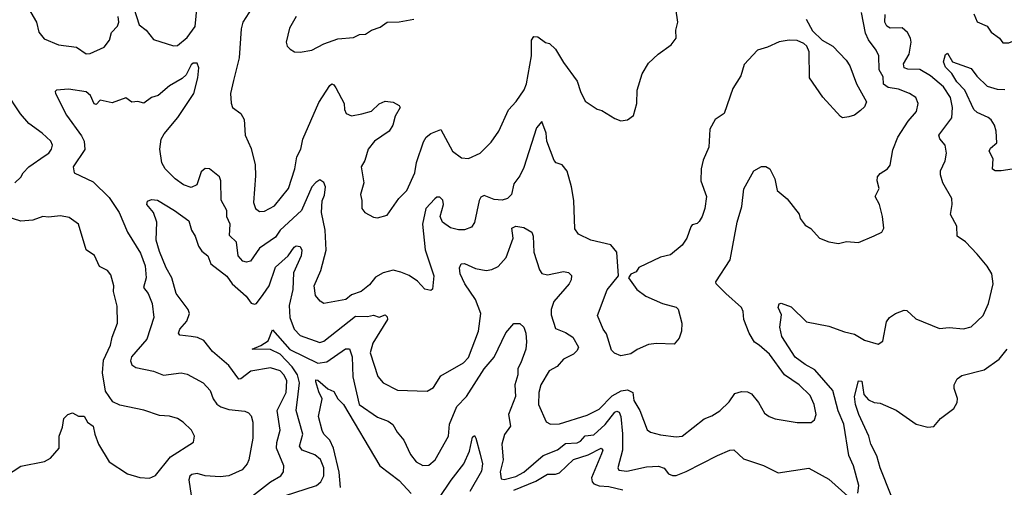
# Model space of a CAD drawing. Extents: x 1839239 to 1929705, y 762242 to 910352.
# Tile 87 of 256: x 1860849 to 1865822, y 823237 to 825598. Entities that reach past the tile are written whole.
import ezdxf

# ---------------------------------------------------------------- set-up
doc = ezdxf.new("R2010")
doc.units = 0

msp = doc.modelspace()

# ---------------------------------------------------------------- linework, layer by layer
at = {"layer": '0CON10XD'}
for points in [[(1861425, 825656.7), (1861452.9, 825572.9), (1861487.1, 825545), (1861525, 825498), (1861625, 825466.7), (1861645, 825468.1), (1861695, 825508.6), (1861735, 825564.3), (1861745, 825668)], [(1862051.5, 825705), (1861976.2, 825585), (1861967.9, 825552.1), (1861957.9, 825405), (1861929.1, 825290.9), (1861913.1, 825225), (1861916.7, 825176.7), (1861924.2, 825154.2), (1861966, 825125), (1861982, 825095), (1861987.5, 825015), (1862017.9, 824947.9), (1862038.5, 824865), (1862040.3, 824809.7), (1862028.9, 824675), (1862040, 824645), (1862060.3, 824630.3), (1862085, 824631.9), (1862135, 824657.8), (1862206.1, 824745), (1862237.7, 824845), (1862247.7, 824905), (1862268.9, 824945), (1862278.8, 824995), (1862360.1, 825179.9), (1862415, 825265.7), (1862425, 825274), (1862435, 825270), (1862445, 825254), (1862487.1, 825175), (1862489.2, 825145), (1862498, 825125), (1862525, 825113.1), (1862577.5, 825122.5), (1862625, 825136.5), (1862665, 825172.7), (1862695, 825187.5), (1862735, 825181.2), (1862766, 825165), (1862770.8, 825155), (1862745, 825111.2), (1862733.5, 825065), (1862714.6, 825035.4), (1862641.5, 824985), (1862608.2, 824945), (1862592.1, 824887.9), (1862573.5, 824855), (1862587.5, 824775), (1862570.5, 824715), (1862577.5, 824685), (1862576, 824645), (1862591.2, 824625), (1862635, 824601.4), (1862655, 824597.1), (1862705, 824611.2), (1862764.3, 824695), (1862804.4, 824735), (1862844.6, 824825.4), (1862853.1, 824876.9), (1862888.3, 824981.7), (1862902, 825005), (1862925, 825024), (1862975, 825043.3), (1863035, 824934), (1863080.5, 824900.5), (1863115, 824896.7), (1863175, 824923.8), (1863229.5, 824980.5), (1863269.4, 825035), (1863317.3, 825142.7), (1863356.7, 825185), (1863396.5, 825243.5), (1863407.7, 825275), (1863434.4, 825415), (1863432.9, 825495), (1863445, 825513.8), (1863465, 825511.2), (1863505, 825483.3), (1863525, 825477.5), (1863555, 825450), (1863595, 825382), (1863665, 825287.5), (1863681.4, 825235), (1863705, 825187.5), (1863765, 825146.7), (1863789.5, 825139.5), (1863855, 825098.8), (1863885, 825088), (1863917.7, 825092.3), (1863948.8, 825115), (1863966, 825175), (1863967.3, 825242.7), (1863992.5, 825325), (1864025, 825378.8), (1864073.8, 825425), (1864138.3, 825471.7), (1864163.8, 825505), (1864162, 825545), (1864172, 825585), (1864163.3, 825655)], [(1860892.5, 825655), (1860933.3, 825585), (1860945, 825535.7), (1860972.3, 825502.3), (1861045, 825470.5), (1861135, 825458.9), (1861185, 825426.2), (1861205, 825428), (1861275, 825458.8), (1861301.5, 825495), (1861313, 825533), (1861342.9, 825565), (1861348.8, 825585), (1861346.2, 825615)], [(1862025, 823194.2), (1862115, 823264), (1862166.9, 823295), (1862181.5, 823315), (1862182.3, 823345), (1862146.2, 823435), (1862146.7, 823463.3), (1862164, 823525), (1862149, 823625), (1862193.8, 823715), (1862198.4, 823775), (1862185, 823803.1), (1862165, 823824.7), (1862115, 823840.7), (1862016.3, 823823.7), (1861965, 823783.8), (1861955, 823782.2), (1861905, 823852.7), (1861822.4, 823922.4), (1861778.5, 823978.5), (1861747, 823993), (1861715, 823998.9), (1861657.5, 824005), (1861650, 824015), (1861657.3, 824035), (1861692.5, 824075), (1861706.9, 824115), (1861699.4, 824135), (1861639.6, 824215), (1861617.8, 824295), (1861588.4, 824345), (1861555, 824427.1), (1861538.5, 824485), (1861541.1, 824575), (1861523.8, 824623.8), (1861491.2, 824665), (1861495, 824682.5), (1861515, 824690), (1861545, 824686), (1861631.2, 824635), (1861702.9, 824582.9), (1861716.5, 824535), (1861735.6, 824505), (1861751.1, 824455), (1861769.1, 824429.1), (1861799.4, 824405), (1861814.6, 824364.6), (1861895, 824302.2), (1861922.5, 824265), (1861992.2, 824202.2), (1862017, 824167), (1862035, 824160.8), (1862045, 824165.8), (1862078.8, 824211.2), (1862108.9, 824255), (1862140.7, 824349.2), (1862204, 824406), (1862235, 824448.9), (1862245.6, 824455.6), (1862265, 824452.5), (1862274.3, 824435), (1862269.6, 824405), (1862230.8, 824319.2), (1862228.8, 824235), (1862209.8, 824155), (1862213.7, 824095), (1862235, 824035.6), (1862265, 824003.2), (1862365, 823967.9), (1862385, 823974.6), (1862545, 824101.6), (1862605, 824099.4), (1862635, 824105.9), (1862665, 824096.4), (1862695, 824107.5), (1862705, 824097.5), (1862705.5, 824085), (1862632.5, 823965), (1862619.1, 823915), (1862656.7, 823796.7), (1862683.8, 823763.8), (1862756.8, 823726.8), (1862907.2, 823722.8), (1862938.7, 823741.3), (1862975, 823799.2), (1863090, 823865), (1863115, 823892.9), (1863166.5, 824025), (1863177.7, 824115), (1863150.9, 824185), (1863097.1, 824265), (1863073.7, 824315), (1863069.5, 824345), (1863078.8, 824365), (1863095, 824367.8), (1863151.2, 824341.2), (1863205, 824330.8), (1863233.7, 824336.3), (1863265, 824352), (1863305, 824396.5), (1863341.3, 824495), (1863334.4, 824545), (1863353.9, 824556.1), (1863395, 824548.4), (1863435.3, 824525), (1863442.5, 824505), (1863445.8, 824425), (1863473.2, 824335), (1863485.7, 824315.7), (1863515, 824309.7), (1863596, 824326), (1863620.9, 824320.9), (1863635, 824306.7), (1863633.3, 824285), (1863623.5, 824265), (1863546.4, 824175), (1863533.1, 824135), (1863532.2, 824107.8), (1863555, 824039.5), (1863605, 824018.9), (1863643.1, 823995), (1863670.5, 823945), (1863665, 823927.1), (1863645, 823909.6), (1863595, 823884.6), (1863562.6, 823847.4), (1863523.3, 823825), (1863481.5, 823755), (1863470.6, 823715), (1863469.4, 823655), (1863507, 823567), (1863530, 823555), (1863575, 823556.5), (1863715, 823600.5), (1863775, 823631.8), (1863840.7, 823699.3), (1863885.8, 823724.2), (1863918.9, 823728.9), (1863944.7, 823714.7), (1863950, 823675), (1863981.2, 823625), (1864017.8, 823527.8), (1864035.3, 823515.3), (1864085, 823501.5), (1864165, 823492.2), (1864195, 823495.5), (1864305, 823582), (1864345, 823597.5), (1864385, 823622.5), (1864431.5, 823668.5), (1864460, 823710), (1864495, 823720.6), (1864525, 823718.1), (1864545, 823708.6), (1864580.6, 823665), (1864611.1, 823611.1), (1864634.1, 823594.1), (1864665, 823582.5), (1864775, 823564.4), (1864845.5, 823564.5), (1864862.6, 823577.4), (1864871.5, 823605), (1864861.5, 823655), (1864840.6, 823700.6), (1864785, 823754.5), (1864711.5, 823805), (1864635, 823909.5), (1864584.1, 823954.1), (1864560.2, 823970.2), (1864532.9, 824015), (1864505.5, 824085), (1864502.5, 824125), (1864494.4, 824145), (1864415.3, 824215.3), (1864367.1, 824265), (1864364.4, 824275), (1864437.3, 824385), (1864472.5, 824575), (1864495.5, 824655), (1864505.5, 824744.5), (1864556.7, 824835), (1864595, 824856.7), (1864616.4, 824856.4), (1864636.7, 824845), (1864662.2, 824795), (1864674.4, 824735), (1864725, 824694), (1864785.4, 824615.4), (1864790, 824595), (1864815, 824560), (1864845, 824543.8), (1864887.5, 824495), (1864935, 824476.7), (1864985, 824467.5), (1865025, 824478.8), (1865085, 824473.3), (1865165, 824506.7), (1865202.5, 824525), (1865212.5, 824545), (1865206.2, 824605), (1865191.2, 824665), (1865170, 824705), (1865190, 824745), (1865178.9, 824785), (1865181.9, 824805), (1865195, 824820.8), (1865231.2, 824845), (1865245, 824863.3), (1865258.3, 824941.7), (1865284.5, 825005), (1865335.5, 825085), (1865377.8, 825135), (1865385.7, 825175.7), (1865374.2, 825205), (1865342.5, 825225), (1865287.6, 825247.6), (1865235, 825256.1), (1865212, 825272), (1865209.2, 825309.2), (1865188.9, 825345), (1865188.5, 825415), (1865175, 825444), (1865135, 825496.2), (1865120, 825530), (1865101.1, 825635)], [(1862245.8, 825615), (1862210.8, 825555), (1862194, 825485), (1862200, 825465), (1862215, 825450), (1862236.2, 825436.2), (1862265, 825434)], [(1865082.2, 823207.8), (1865086.1, 823245), (1865059.2, 823345), (1865036.6, 823396.6), (1865010.5, 823555), (1864982.6, 823622.6), (1864956.1, 823725), (1864865, 823829.6), (1864815, 823856.6), (1864765, 823893.2), (1864698.3, 823998.3), (1864687.3, 824045), (1864697, 824107), (1864680, 824145), (1864685, 824163.8), (1864695, 824167.1), (1864745, 824148), (1864822.2, 824072.2), (1864935, 824050.6), (1865015, 824021.5), (1865065, 824010.9), (1865115, 823980.6), (1865185, 823958.8), (1865208.8, 823975), (1865227.3, 824072.7), (1865241.2, 824095), (1865272.5, 824115), (1865315, 824131.2), (1865328.8, 824128.8), (1865375, 824086.7), (1865495, 824039.4), (1865543.2, 824043.2), (1865615, 824037.8), (1865655, 824047.5), (1865714.5, 824105), (1865742.2, 824165), (1865765.7, 824265), (1865758, 824315), (1865735, 824353.8), (1865685, 824413.8), (1865625, 824475.8), (1865582.9, 824505), (1865581.4, 824555), (1865549.2, 824615), (1865558.6, 824665), (1865556.9, 824695), (1865511.1, 824775), (1865499.4, 824815), (1865500, 824835), (1865523.1, 824885), (1865530, 824925), (1865522.5, 824965), (1865496.1, 824996.1), (1865490.9, 825015), (1865557.1, 825102.9), (1865559.8, 825155), (1865550.2, 825205), (1865515, 825259.6), (1865449.6, 825315), (1865395, 825347.5), (1865335, 825348.9), (1865315, 825355.7), (1865313.2, 825375), (1865341.6, 825425), (1865350.4, 825485), (1865347.7, 825505), (1865333.1, 825533.1), (1865306.5, 825556.5), (1865244.7, 825554.7), (1865228.1, 825565), (1865217.8, 825585), (1865220.2, 825625)], [(1865667.8, 825627.8), (1865685, 825587.1), (1865735, 825565.6), (1865755.6, 825535), (1865798.1, 825505), (1865815, 825482), (1865845, 825480.8), (1865885, 825498.8), (1865915, 825496), (1865937.6, 825502.4)], [(1862265, 825434), (1862325, 825444), (1862385, 825475.7), (1862455, 825501.4), (1862535, 825508.8), (1862565, 825523.8), (1862595, 825526), (1862625, 825545.8), (1862669.3, 825560.7), (1862705, 825585.7), (1862765, 825587.1), (1862838.7, 825601.3)], [(1864821.7, 825601.7), (1864852.4, 825542.4), (1864901.2, 825495), (1864955, 825464.2), (1865023.5, 825393.5), (1865041.8, 825365), (1865075.5, 825275), (1865126.4, 825183.6), (1865115, 825157.5), (1865095, 825140), (1865065, 825116.2), (1865037, 825107), (1865005, 825103.3), (1864995, 825110), (1864905, 825206.7), (1864838, 825305), (1864835.8, 825435.8), (1864824.2, 825464.2), (1864808.8, 825478.8), (1864775, 825492.5), (1864735, 825494.2), (1864685, 825487.1), (1864625, 825459.2), (1864575, 825444), (1864507.6, 825372.4), (1864490.8, 825315), (1864449.7, 825250.3), (1864406.9, 825125), (1864362, 825095), (1864334.5, 825045.5), (1864330, 824955), (1864300.4, 824889.6), (1864290, 824845), (1864289.2, 824785), (1864317.1, 824705), (1864308.6, 824645), (1864295.5, 824604.5), (1864280.5, 824579.5), (1864270.7, 824569.3), (1864245, 824562.5), (1864237.7, 824552.3), (1864217.8, 824495), (1864195, 824458.8)], [(1865905, 824850), (1865805, 824835.5), (1865775, 824835.7), (1865762.6, 824842.6), (1865764.6, 824895), (1865745.7, 824935), (1865751.1, 824948.9), (1865784.2, 824975.8), (1865781.2, 825035), (1865771.5, 825065), (1865755, 825092.5), (1865740, 825105), (1865685, 825129.6), (1865667.3, 825145), (1865622.4, 825242.4), (1865582.3, 825285), (1865556.8, 825326.8), (1865525, 825359.1), (1865513.9, 825385), (1865525, 825422.5), (1865535, 825430), (1865560, 825385), (1865655, 825352.5), (1865683.3, 825313.3), (1865735, 825261.8), (1865785, 825246.8), (1865824, 825246)], [(1864195, 824458.8), (1864135, 824411.2), (1864085, 824398.8), (1863975, 824347.5), (1863962.5, 824325), (1863935, 824313.3), (1863923.8, 824295), (1863966, 824236), (1864011.2, 824201.2), (1864095, 824164.2), (1864165, 824145.7), (1864175, 824136), (1864192.7, 824065), (1864190.5, 824025), (1864180, 823990), (1864155, 823960), (1864065, 823962.9), (1864025, 823957.1), (1863967.6, 823932.4), (1863935, 823910.6), (1863885, 823900), (1863853.4, 823913.4), (1863838.5, 823928.5), (1863811.7, 824011.7), (1863795.7, 824035.7), (1863767.1, 824105), (1863815, 824233.8), (1863873.3, 824305), (1863864.3, 824425), (1863835, 824462), (1863734.1, 824484.1), (1863671.4, 824515), (1863652.4, 824542.4), (1863647.5, 824685), (1863635.5, 824755), (1863613.2, 824833.2), (1863588.8, 824865), (1863558.8, 824875), (1863547.7, 824887.7), (1863511.1, 824985), (1863507.7, 825025), (1863485, 825083.3), (1863458.3, 825051.7), (1863395, 824852.5), (1863375, 824810), (1863345, 824768.8), (1863332.5, 824715), (1863312.9, 824695), (1863285, 824686), (1863245, 824689.7), (1863195, 824710), (1863177.5, 824702.5), (1863168.5, 824685), (1863145.7, 824574.3), (1863130, 824550), (1863095, 824537.5), (1863065, 824537.5), (1863025, 824546.4), (1862983.9, 824575), (1862972.2, 824605), (1862989.1, 824665), (1862985, 824686.7), (1862971.2, 824701.2), (1862955, 824701.2), (1862945, 824694.2), (1862900.4, 824645), (1862883.9, 824566.1), (1862896.8, 824436.8), (1862940, 824305), (1862933, 824237), (1862925, 824230), (1862895, 824236.7), (1862858.6, 824278.6), (1862815.7, 824305.7), (1862773.9, 824323.9), (1862735, 824332.5), (1862685, 824319.1), (1862645, 824298.8), (1862615, 824258.8), (1862573.8, 824225), (1862525, 824208.1), (1862496, 824185), (1862385, 824165.7), (1862366.4, 824176.4), (1862342.9, 824205), (1862336.7, 824255), (1862368.9, 824331.1), (1862396.8, 824435), (1862390.8, 824535), (1862372.8, 824625), (1862376.6, 824683.4), (1862387.4, 824712.6), (1862394, 824754), (1862385, 824776.7), (1862365, 824790), (1862345, 824776.2), (1862325, 824754), (1862272.3, 824635), (1862165, 824535.4), (1862140.7, 824499.3), (1862060, 824445), (1862015, 824378.1), (1861995, 824373.6), (1861975, 824378.9), (1861952.4, 824405), (1861943.8, 824475), (1861908.3, 824508.3), (1861911.1, 824565), (1861895, 824603.3), (1861894.7, 824635), (1861866.9, 824686.9), (1861864.1, 824784.1), (1861858, 824805), (1861806.7, 824845), (1861785, 824846.2), (1861765, 824830), (1861743.3, 824765), (1861715, 824751.3), (1861675.6, 824765), (1861633.3, 824795), (1861583.8, 824845), (1861566.9, 824875), (1861556.7, 824945), (1861563.1, 824995), (1861577.6, 825022.4), (1861648.2, 825105), (1861728.1, 825225), (1861749.2, 825305), (1861754.2, 825355), (1861745, 825378.8), (1861725, 825378.6), (1861715, 825370), (1861689.9, 825320.1), (1861669.1, 825300.9), (1861605, 825263.6), (1861548.6, 825215), (1861515, 825204.5), (1861475, 825176.9), (1861445, 825185.6), (1861415, 825182), (1861385, 825203.8), (1861315, 825177.8), (1861255, 825192.5), (1861235, 825170.6), (1861225, 825172.9), (1861206, 825216), (1861185, 825234.2), (1861095, 825246.7), (1861035, 825242.5), (1861027.5, 825235), (1861030, 825225), (1861085, 825116.2), (1861161.5, 825011.5), (1861174.6, 824984.6), (1861177.1, 824942.9), (1861118.6, 824855), (1861123.2, 824825), (1861219.1, 824779.1), (1861300.7, 824700.7), (1861351.5, 824625), (1861393.6, 824525), (1861459.1, 824419.1), (1861481.6, 824355), (1861487.1, 824295), (1861473.8, 824245), (1861496.8, 824215), (1861518, 824165), (1861525.4, 824095), (1861490, 823985), (1861413.8, 823895), (1861409.1, 823875), (1861414.6, 823854.6), (1861435, 823841.1), (1861525, 823822.7), (1861575, 823802.7), (1861665, 823814.4), (1861695, 823808.6), (1861775.7, 823765), (1861811.5, 823725), (1861825, 823684.3), (1861845, 823656.5), (1861865, 823643.1), (1861905, 823630.4), (1861985, 823620.6), (1862005, 823612.5), (1862017.2, 823597.2), (1862025.4, 823565.4), (1862026.9, 823485), (1862006.5, 823375), (1861997.8, 823355), (1861972.9, 823325), (1861905, 823294), (1861861.2, 823288.8), (1861785, 823295.3), (1861745, 823305.8), (1861717.8, 823302.2), (1861707.4, 823292.6), (1861702.3, 823275), (1861713.9, 823195)], [(1860824.3, 824775), (1860855, 824803.1), (1860866.9, 824825), (1860895.4, 824854.6), (1860978.1, 824911.9), (1860996.2, 824923.8), (1861010, 824945), (1861014.5, 824965), (1861005.4, 824985.4), (1860962.5, 825025), (1860894.3, 825074.3), (1860852, 825122), (1860777, 825237)], [(1860732, 823265), (1860855, 823343.3), (1860973.4, 823366.6), (1861005, 823384.2), (1861048.6, 823435), (1861048, 823495), (1861065, 823540), (1861071.2, 823585), (1861092.5, 823605), (1861115, 823612.5), (1861145, 823596.7), (1861175, 823596.7), (1861191.2, 823565), (1861220, 823545), (1861227.5, 823505), (1861247.5, 823455), (1861300, 823365), (1861393.8, 823305), (1861455, 823285.7), (1861505, 823283.1), (1861535, 823297.1), (1861609.9, 823390.1), (1861726, 823465), (1861730.8, 823495), (1861715.8, 823525), (1861675, 823565.8), (1861645, 823584.3), (1861605, 823595.7), (1861555, 823599.2), (1861475, 823625.6), (1861355, 823650.8), (1861318.6, 823668.6), (1861281.4, 823721.4), (1861267.7, 823815), (1861272, 823878), (1861307.5, 823955), (1861315.4, 823994.6), (1861343.5, 824065), (1861341.2, 824151.2), (1861322.3, 824225), (1861323.8, 824255), (1861309.8, 824309.8), (1861291.7, 824331.7), (1861251.8, 824351.8), (1861227, 824407), (1861185, 824436), (1861146, 824566), (1861098.6, 824598.6), (1861055, 824608.1), (1860995, 824601.1), (1860965, 824604.3), (1860914.2, 824585.8), (1860855, 824580.6), (1860775, 824605.8)], [(1862186.6, 823193.4), (1862347.8, 823245), (1862369.6, 823265), (1862384, 823295), (1862384.2, 823335), (1862367.2, 823377.2), (1862339.9, 823399.9), (1862275.6, 823425), (1862261.1, 823445), (1862278.5, 823505), (1862245.3, 823624.7), (1862255, 823707.5), (1862261.2, 823765), (1862251.5, 823805), (1862225, 823844.8), (1862165, 823908.6), (1862115, 823932.8), (1862022.5, 823935), (1862066.7, 823953.3), (1862102.9, 823977.1), (1862125, 824031.2), (1862213, 823933), (1862355, 823863), (1862399.8, 823870.2), (1862495, 823935.5), (1862515, 823936), (1862527.3, 823895), (1862530.9, 823795), (1862562.6, 823655), (1862655, 823590.8), (1862710.5, 823570.5), (1862734.1, 823554.1), (1862755, 823515.8), (1862788.5, 823475), (1862822.4, 823402.4), (1862851.4, 823365), (1862885, 823347.5), (1862915, 823348.9), (1862946.4, 823375), (1863015, 823494.2), (1863019.2, 823555), (1863056.5, 823645), (1863104.8, 823695), (1863195, 823835.7), (1863245, 823893.3), (1863303.9, 824016.1), (1863345, 824063.8), (1863375, 824063.3), (1863395, 824046.2), (1863405.6, 824015), (1863408.8, 823971.2), (1863404.2, 823935), (1863380, 823865), (1863363.8, 823836.2), (1863364.8, 823805), (1863349.3, 823755), (1863352.2, 823695), (1863317.6, 823605), (1863327.1, 823545), (1863296.8, 823503.2), (1863283.6, 823455), (1863285.6, 823434.4), (1863290.9, 823375), (1863275.4, 823315), (1863279.7, 823279.7), (1863295, 823275.6), (1863355, 823291.7), (1863395, 823313.6), (1863492.3, 823397.7), (1863565, 823425.3), (1863605, 823458.3), (1863665, 823461.7), (1863680.3, 823469.7), (1863705, 823497.4), (1863748.9, 823501.1), (1863805, 823553.5), (1863855, 823616.9), (1863865, 823621.2), (1863875.8, 823615.8), (1863884.8, 823595), (1863892.9, 823507.1), (1863892.7, 823425), (1863870, 823335), (1863875, 823322.9), (1863915, 823318.1), (1864015, 823340.9), (1864075, 823342.9), (1864103.8, 823333.8), (1864125, 823304.2), (1864145, 823295.8), (1864165, 823297.1), (1864215, 823315.7), (1864372.9, 823397.1), (1864435, 823424.5), (1864455, 823425.6), (1864505, 823381.2), (1864605, 823347.5), (1864679.2, 823309.2), (1864835, 823333.1), (1864935, 823278), (1865031.7, 823191.7)], [(1865249.5, 823195), (1865195.3, 823335), (1865178.2, 823395), (1865147.1, 823455), (1865138.2, 823495), (1865086.2, 823605), (1865069.3, 823655), (1865065.4, 823695), (1865085, 823773.8), (1865102.7, 823772.7), (1865111.5, 823705), (1865135, 823678.2), (1865165, 823664.2), (1865195, 823661.2), (1865275, 823625.8), (1865376.1, 823556.1), (1865435, 823540), (1865465.9, 823544.1), (1865498.8, 823585), (1865566.2, 823635), (1865583.8, 823665), (1865585.8, 823685), (1865568, 823735), (1865568.8, 823755), (1865583.8, 823785), (1865607.9, 823802.1), (1865720.7, 823829.3), (1865795.5, 823884.5), (1865835.4, 823934.6)], [(1862469.3, 823235), (1862462.9, 823312.9), (1862433.4, 823435), (1862415.3, 823475.3), (1862385.6, 823505), (1862376.1, 823523.9), (1862357.5, 823595), (1862377.1, 823682.9), (1862359.1, 823719.2), (1862345, 823770), (1862345, 823780), (1862355, 823777.8), (1862405, 823734.5), (1862435, 823720), (1862455, 823684), (1862484.2, 823655), (1862667.9, 823345), (1862765, 823271.6), (1862825.2, 823205.2)], [(1862965, 823180.8), (1863027.2, 823272.8), (1863092.3, 823355), (1863120.3, 823419.7), (1863135, 823490), (1863145, 823498.8), (1863152.9, 823485), (1863175.2, 823404.8), (1863185.5, 823355), (1863181.1, 823318.9), (1863122.5, 823215)], [(1863345, 823222.2), (1863455, 823267.9), (1863515, 823303.1), (1863555, 823302.3), (1863575, 823309.3), (1863645, 823376.8), (1863719.8, 823400.2), (1863785, 823434.4), (1863793.3, 823425), (1863788, 823405), (1863736.6, 823285), (1863739.8, 823265), (1863748, 823255), (1863775, 823243.8), (1863825, 823240.2), (1863895, 823224.5)]]:
    msp.add_lwpolyline(points, dxfattribs=at)

doc.saveas('drawing.dxf')
